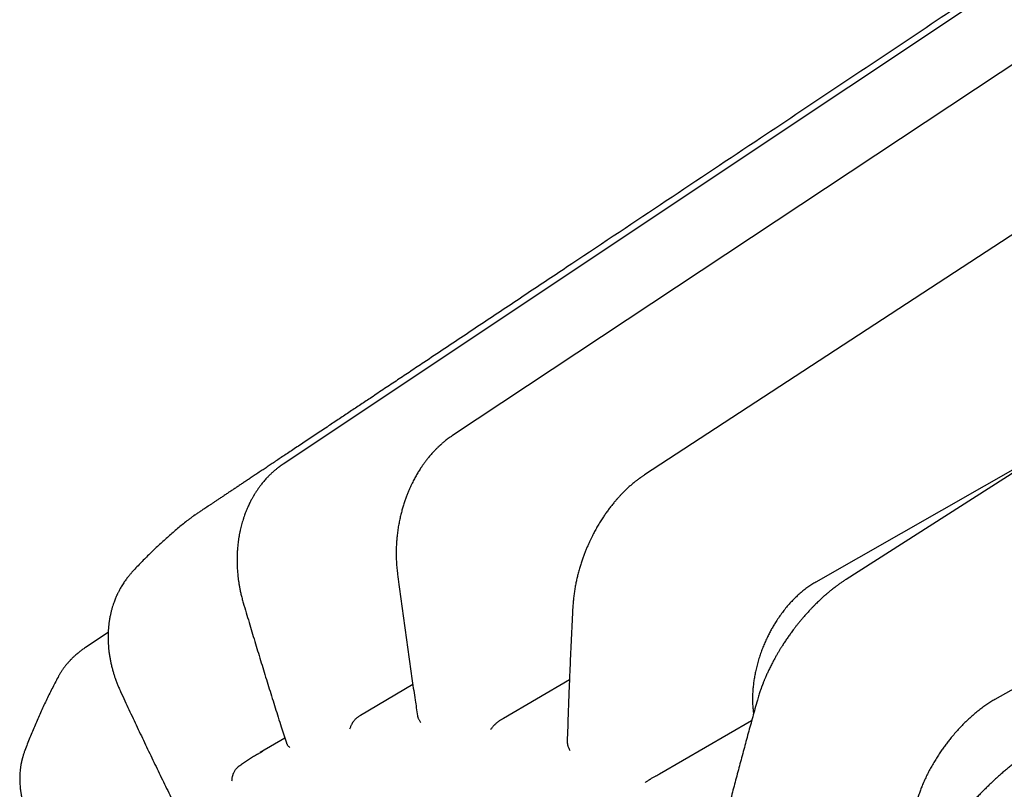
# Model space of a CAD drawing. Header units: millimetres. Extents: x 8 to 428, y 12 to 219.
# Tile 38 of 57: x 335 to 354, y 74 to 89. Entities that reach past the tile are written whole.
import ezdxf

# ---------------------------------------------------------------- set-up
doc = ezdxf.new("R2010")
doc.units = ezdxf.units.MM

msp = doc.modelspace()

# ---------------------------------------------------------------- linework, layer by layer
at = {"color": 7, "linetype": 'Continuous', "lineweight": 30}
for p, q in [((379, 89.848), (353.939, 75.619)), ((355.224, 80.693), (350.393, 77.941)), ((338, 79.188), (338.015, 79.2)), ((338.086, 79.25), (338.102, 79.262)), ((339.067, 77.531), (339.066, 77.531)), ((336.394, 76.945), (335.942, 76.645)), ((345.52, 76.009), (344.215, 75.245)), ((342.421, 75.913), (341.384, 75.302)), ((349.154, 75.4), (349.162, 75.33)), ((341.384, 75.302), (341.36, 75.288)), ((344.215, 75.245), (344.19, 75.232)), ((349.125, 75.199), (347.303, 74.14)), ((339.889, 74.856), (339.399, 74.566)), ((347.303, 74.14), (347.278, 74.127))]:
    msp.add_line(p, q, dxfattribs=at)
at = {"color": 7, "linetype": 'Continuous', "lineweight": 30, "flags": 128}
for points in [[(365.366, 95.521), (354.527, 88.34), (343.207, 80.84)], [(361.765, 94.877), (351.047, 87.734), (339.853, 80.274)], [(369.452, 94.715), (358.473, 87.547), (347.005, 80.062)], [(373.748, 92.514), (362.617, 85.411), (350.992, 77.992)], [(339.351, 74.537), (339.407, 74.571), (339.45, 74.596)]]:
    msp.add_lwpolyline(points, dxfattribs=at)
at = {"color": 7, "linetype": 'Continuous', "lineweight": 30}
for points, knots in [([(360.021, 93.87), (360.016, 93.867), (360.002, 93.858), (359.978, 93.842), (359.949, 93.822), (359.916, 93.8), (359.879, 93.776), (359.839, 93.749), (359.794, 93.719), (359.748, 93.689), (359.702, 93.657), (359.654, 93.626), (359.603, 93.592), (359.548, 93.555), (359.49, 93.517), (359.43, 93.476), (359.366, 93.434), (359.301, 93.39), (359.232, 93.344), (359.159, 93.295), (359.082, 93.244), (359.001, 93.19), (358.917, 93.134), (358.83, 93.076), (358.74, 93.016), (358.638, 92.948), (358.523, 92.872), (358.396, 92.787), (358.251, 92.691), (358.09, 92.583), (357.912, 92.465), (357.735, 92.347), (357.562, 92.231), (357.373, 92.105), (357.17, 91.97), (356.952, 91.825), (356.661, 91.631), (356.295, 91.387), (355.853, 91.092), (355.407, 90.795), (354.961, 90.498), (354.515, 90.201), (353.688, 89.65), (352.48, 88.845), (350.891, 87.786), (349.21, 86.665), (347.436, 85.483), (346.052, 84.561), (345.151, 83.96), (344.732, 83.681), (344.313, 83.402), (343.894, 83.122), (343.474, 82.843), (343.055, 82.564), (342.691, 82.32), (342.379, 82.113), (342.121, 81.941), (341.862, 81.768), (341.619, 81.606), (341.393, 81.455), (341.182, 81.315), (340.968, 81.173), (340.785, 81.05), (340.632, 80.949), (340.511, 80.868), (340.392, 80.789), (340.275, 80.71), (340.16, 80.634), (340.048, 80.56), (339.943, 80.489), (339.844, 80.424), (339.752, 80.362), (339.664, 80.303), (339.579, 80.247), (339.498, 80.192), (339.418, 80.139), (339.339, 80.087), (339.262, 80.035), (339.188, 79.986), (339.118, 79.94), (339.052, 79.895), (338.988, 79.853), (338.927, 79.812), (338.865, 79.771), (338.802, 79.729), (338.737, 79.686), (338.677, 79.645), (338.62, 79.607), (338.565, 79.571), (338.513, 79.536), (338.462, 79.502), (338.415, 79.471), (338.37, 79.441), (338.327, 79.412), (338.278, 79.38), (338.224, 79.344), (338.164, 79.304), (338.125, 79.278), (338.106, 79.265)], [0, 0, 0, 0, 0.000711, 0.001904, 0.003245, 0.004744, 0.006409, 0.008252, 0.010282, 0.012509, 0.014527, 0.016695, 0.019019, 0.021504, 0.024157, 0.026982, 0.029809, 0.0328, 0.03596, 0.039292, 0.042803, 0.046486, 0.050327, 0.05431, 0.05842, 0.06264, 0.068309, 0.074107, 0.079998, 0.088118, 0.096258, 0.10433, 0.112264, 0.120069, 0.130133, 0.140068, 0.149929, 0.169928, 0.190143, 0.210511, 0.230913, 0.251259, 0.271559, 0.344066, 0.416591, 0.4891, 0.574264, 0.659418, 0.678518, 0.697613, 0.716722, 0.735863, 0.755033, 0.774169, 0.793197, 0.804983, 0.816749, 0.828558, 0.840477, 0.849962, 0.859587, 0.86935, 0.87915, 0.884721, 0.890242, 0.895692, 0.901049, 0.90629, 0.911393, 0.916336, 0.920708, 0.924911, 0.928945, 0.932815, 0.936526, 0.940082, 0.94377, 0.947288, 0.950642, 0.953839, 0.956884, 0.959783, 0.962544, 0.965171, 0.968295, 0.971231, 0.97399, 0.976586, 0.97903, 0.981471, 0.98377, 0.985941, 0.987999, 0.98996, 0.991837, 0.994652, 0.997354, 1, 1, 1, 1]), ([(343.207, 80.84), (343.192, 80.83), (343.163, 80.811), (343.122, 80.781), (343.086, 80.754), (343.055, 80.73), (343.029, 80.708), (343.006, 80.689), (342.988, 80.673), (342.974, 80.66), (342.964, 80.651), (342.958, 80.645), (342.954, 80.642), (342.95, 80.638), (342.945, 80.634), (342.938, 80.627), (342.929, 80.618), (342.916, 80.607), (342.901, 80.592), (342.882, 80.573), (342.861, 80.552), (342.838, 80.527), (342.811, 80.498), (342.782, 80.466), (342.753, 80.432), (342.729, 80.402), (342.709, 80.378), (342.693, 80.357), (342.678, 80.338), (342.664, 80.319), (342.651, 80.301), (342.639, 80.285), (342.629, 80.271), (342.619, 80.256), (342.605, 80.236), (342.586, 80.208), (342.564, 80.175), (342.541, 80.139), (342.518, 80.101), (342.496, 80.063), (342.474, 80.025), (342.453, 79.985), (342.43, 79.942), (342.406, 79.895), (342.381, 79.842), (342.355, 79.784), (342.328, 79.722), (342.302, 79.655), (342.275, 79.584), (342.249, 79.506), (342.224, 79.425), (342.2, 79.34), (342.178, 79.252), (342.157, 79.158), (342.138, 79.059), (342.122, 78.954), (342.11, 78.85), (342.1, 78.747), (342.094, 78.646), (342.092, 78.542), (342.092, 78.435), (342.096, 78.324), (342.105, 78.211), (342.114, 78.136), (342.118, 78.097)], [0, 0, 0, 0, 0.019849, 0.037741, 0.053706, 0.067765, 0.079936, 0.090228, 0.098651, 0.105225, 0.110134, 0.112758, 0.114476, 0.115903, 0.117898, 0.121453, 0.126029, 0.131626, 0.139391, 0.148528, 0.159039, 0.170928, 0.183771, 0.199912, 0.215127, 0.229417, 0.238469, 0.247105, 0.255321, 0.263098, 0.270435, 0.277279, 0.282942, 0.287222, 0.295327, 0.307119, 0.320854, 0.334917, 0.349311, 0.364039, 0.377974, 0.392213, 0.407624, 0.424756, 0.443621, 0.464237, 0.485302, 0.507965, 0.53212, 0.557724, 0.584786, 0.611771, 0.6401, 0.669803, 0.700918, 0.733493, 0.767554, 0.797797, 0.828993, 0.861159, 0.894316, 0.928488, 0.963705, 1, 1, 1, 1]), ([(339.853, 80.273), (339.84, 80.265), (339.816, 80.248), (339.782, 80.224), (339.752, 80.201), (339.727, 80.181), (339.706, 80.164), (339.688, 80.149), (339.674, 80.137), (339.662, 80.126), (339.649, 80.115), (339.634, 80.101), (339.618, 80.086), (339.6, 80.069), (339.581, 80.051), (339.561, 80.031), (339.539, 80.007), (339.514, 79.981), (339.487, 79.95), (339.457, 79.915), (339.426, 79.876), (339.399, 79.841), (339.378, 79.812), (339.362, 79.79), (339.346, 79.767), (339.331, 79.743), (339.316, 79.721), (339.302, 79.699), (339.29, 79.681), (339.281, 79.665), (339.273, 79.652), (339.264, 79.636), (339.253, 79.618), (339.24, 79.594), (339.225, 79.567), (339.209, 79.536), (339.192, 79.501), (339.173, 79.463), (339.154, 79.42), (339.135, 79.375), (339.116, 79.329), (339.099, 79.285), (339.082, 79.236), (339.065, 79.184), (339.048, 79.128), (339.033, 79.075), (339.019, 79.023), (339.006, 78.967), (338.994, 78.909), (338.983, 78.847), (338.972, 78.783), (338.964, 78.724), (338.958, 78.672), (338.954, 78.63), (338.951, 78.589), (338.948, 78.55), (338.946, 78.511), (338.945, 78.474), (338.944, 78.443), (338.943, 78.421), (338.943, 78.407), (338.943, 78.399), (338.943, 78.393), (338.943, 78.387), (338.943, 78.379), (338.943, 78.368), (338.943, 78.352), (338.943, 78.332), (338.944, 78.307), (338.945, 78.276), (338.946, 78.24), (338.948, 78.199), (338.952, 78.153), (338.956, 78.103), (338.962, 78.048), (338.969, 77.987), (338.978, 77.923), (338.99, 77.853), (339.004, 77.779), (339.022, 77.7), (339.042, 77.617), (339.058, 77.561), (339.066, 77.531)], [0, 0, 0, 0, 0.0169515, 0.0321339, 0.0455672, 0.0572666, 0.0672434, 0.0755055, 0.0820586, 0.0869064, 0.0934661, 0.100582, 0.1084586, 0.1170957, 0.1264936, 0.1366532, 0.1475761, 0.1606253, 0.1751532, 0.1911896, 0.2087468, 0.2278418, 0.2368079, 0.2460832, 0.255667, 0.2655336, 0.2751484, 0.2834634, 0.2915659, 0.2978397, 0.302571, 0.3072052, 0.3157475, 0.3248782, 0.3352407, 0.3468669, 0.3600319, 0.3745119, 0.3903094, 0.4071773, 0.4235636, 0.4392061, 0.4541086, 0.4748757, 0.4940182, 0.5115177, 0.5282182, 0.5466222, 0.5668677, 0.5862056, 0.6069705, 0.629169, 0.6429265, 0.6567404, 0.6694908, 0.6811255, 0.6944998, 0.7060129, 0.7156621, 0.7234437, 0.7265909, 0.7290596, 0.7308315, 0.732258, 0.7347033, 0.7383048, 0.7430641, 0.7489838, 0.7571695, 0.7668594, 0.77805, 0.7907382, 0.8049211, 0.8205968, 0.8377643, 0.8564237, 0.8765772, 0.8982287, 0.9213852, 0.9460562, 0.9722553, 1, 1, 1, 1]), ([(347.005, 80.062), (346.997, 80.056), (346.981, 80.046), (346.96, 80.031), (346.941, 80.018), (346.927, 80.008), (346.915, 80), (346.906, 79.993), (346.896, 79.986), (346.883, 79.977), (346.869, 79.966), (346.852, 79.953), (346.833, 79.938), (346.813, 79.922), (346.779, 79.894), (346.733, 79.856), (346.685, 79.813), (346.648, 79.777), (346.62, 79.751), (346.593, 79.724), (346.568, 79.698), (346.544, 79.674), (346.522, 79.65), (346.504, 79.631), (346.492, 79.617), (346.485, 79.61), (346.481, 79.605), (346.477, 79.601), (346.471, 79.594), (346.46, 79.582), (346.445, 79.565), (346.427, 79.544), (346.407, 79.52), (346.383, 79.491), (346.35, 79.449), (346.308, 79.395), (346.259, 79.329), (346.213, 79.263), (346.165, 79.19), (346.116, 79.112), (346.065, 79.027), (346.018, 78.942), (345.98, 78.868), (345.948, 78.804), (345.921, 78.748), (345.894, 78.688), (345.866, 78.624), (345.838, 78.557), (345.811, 78.486), (345.784, 78.411), (345.757, 78.333), (345.731, 78.249), (345.705, 78.162), (345.682, 78.074), (345.662, 77.988), (345.644, 77.903), (345.628, 77.815), (345.614, 77.724), (345.602, 77.631), (345.592, 77.536), (345.588, 77.471), (345.586, 77.439)], [0, 0, 0, 0, 0.010952, 0.0204, 0.028353, 0.034822, 0.03981, 0.043324, 0.047763, 0.053085, 0.059468, 0.066908, 0.075403, 0.084904, 0.094639, 0.121213, 0.147527, 0.160864, 0.174124, 0.186903, 0.199046, 0.210555, 0.22143, 0.231553, 0.236466, 0.239688, 0.24131, 0.242903, 0.245044, 0.250842, 0.258746, 0.267569, 0.278052, 0.290185, 0.303964, 0.330651, 0.356918, 0.382713, 0.408066, 0.439732, 0.470769, 0.501216, 0.530945, 0.549212, 0.568152, 0.588499, 0.610259, 0.633443, 0.656726, 0.681322, 0.707255, 0.734559, 0.763252, 0.793211, 0.819885, 0.847488, 0.876033, 0.905535, 0.936015, 0.967494, 1, 1, 1, 1]), ([(338, 79.188), (337.999, 79.188), (337.968, 79.163), (337.905, 79.114), (337.813, 79.039), (337.722, 78.963), (337.632, 78.885), (337.543, 78.807), (337.455, 78.727), (337.367, 78.646), (337.281, 78.563), (337.195, 78.48), (337.11, 78.395), (337.026, 78.308), (336.944, 78.222), (336.891, 78.164), (336.865, 78.136)], [0, 0, 0, 0, 0.0014993, 0.0781042, 0.1547505, 0.2314612, 0.3082416, 0.3850969, 0.4620322, 0.5390526, 0.616163, 0.6933681, 0.7706726, 0.8480809, 0.9255974, 1, 1, 1, 1]), ([(338.112, 79.269), (338.093, 79.256), (338.055, 79.23), (338.018, 79.202), (338, 79.188)], [0, 0, 0, 0, 0.500297, 1, 1, 1, 1]), ([(336.865, 78.136), (336.859, 78.13), (336.848, 78.117), (336.83, 78.096), (336.81, 78.073), (336.788, 78.046), (336.765, 78.016), (336.74, 77.982), (336.714, 77.945), (336.688, 77.905), (336.664, 77.868), (336.644, 77.833), (336.626, 77.801), (336.61, 77.772), (336.596, 77.745), (336.585, 77.723), (336.577, 77.706), (336.571, 77.693), (336.565, 77.68), (336.557, 77.662), (336.546, 77.637), (336.532, 77.604), (336.517, 77.564), (336.501, 77.519), (336.484, 77.469), (336.467, 77.413), (336.451, 77.353), (336.436, 77.287), (336.426, 77.232), (336.418, 77.189), (336.414, 77.161), (336.41, 77.134), (336.407, 77.11), (336.405, 77.09), (336.403, 77.073), (336.402, 77.061), (336.401, 77.049), (336.4, 77.036), (336.398, 77.018), (336.397, 76.996), (336.395, 76.972), (336.394, 76.943), (336.392, 76.908), (336.392, 76.867), (336.392, 76.816), (336.393, 76.756), (336.397, 76.687), (336.403, 76.615), (336.412, 76.541), (336.423, 76.466), (336.437, 76.391), (336.453, 76.316), (336.471, 76.241), (336.491, 76.169), (336.511, 76.102), (336.529, 76.046), (336.546, 76.001), (336.559, 75.965), (336.572, 75.931), (336.586, 75.896), (336.601, 75.86), (336.619, 75.819), (336.632, 75.79), (336.639, 75.775)], [0, 0, 0, 0, 0.0095722, 0.0206893, 0.0333772, 0.0476572, 0.0635496, 0.0810754, 0.1027998, 0.1232119, 0.1421141, 0.1594775, 0.1753184, 0.1896494, 0.2024365, 0.2133243, 0.2204941, 0.2264477, 0.2319896, 0.2383302, 0.2511456, 0.2663618, 0.2839799, 0.3039909, 0.3259883, 0.3497923, 0.3754247, 0.4029144, 0.4322526, 0.4436907, 0.4553627, 0.4666849, 0.4764571, 0.4846487, 0.491264, 0.4963064, 0.4997779, 0.5051247, 0.5125487, 0.5213434, 0.5309572, 0.5413895, 0.5562887, 0.5725927, 0.5903045, 0.6162752, 0.643211, 0.6710684, 0.6998725, 0.7296024, 0.7580857, 0.7872804, 0.8169781, 0.8451453, 0.8712929, 0.8954326, 0.9105627, 0.924787, 0.9381067, 0.9509983, 0.9654929, 0.9818247, 1, 1, 1, 1]), ([(342.118, 78.097), (342.127, 78.03), (342.152, 77.836), (342.195, 77.513), (342.247, 77.131), (342.3, 76.75), (342.354, 76.368), (342.41, 75.987), (342.463, 75.63), (342.498, 75.399), (342.514, 75.295)], [0, 0, 0, 0, 0.071681, 0.207816, 0.343951, 0.480086, 0.61622, 0.752355, 0.88849, 1, 1, 1, 1]), ([(350.393, 77.941), (350.367, 77.925), (350.314, 77.894), (350.236, 77.841), (350.159, 77.783), (350.083, 77.72), (350.009, 77.652), (349.936, 77.579), (349.865, 77.503), (349.797, 77.423), (349.732, 77.339), (349.669, 77.252), (349.621, 77.18), (349.586, 77.125), (349.564, 77.088), (349.542, 77.051), (349.52, 77.013), (349.499, 76.975), (349.479, 76.937), (349.459, 76.898), (349.431, 76.842), (349.397, 76.768), (349.357, 76.675), (349.319, 76.578), (349.285, 76.479), (349.253, 76.377), (349.225, 76.273), (349.201, 76.171), (349.182, 76.073), (349.167, 75.977), (349.155, 75.881), (349.147, 75.785), (349.142, 75.688), (349.142, 75.591), (349.145, 75.494), (349.151, 75.431), (349.154, 75.4)], [0, 0, 0, 0, 0.0353023, 0.0706687, 0.1060998, 0.1415961, 0.1771581, 0.2127863, 0.2484811, 0.2835274, 0.3186385, 0.3538149, 0.3890571, 0.4029218, 0.4167967, 0.4306818, 0.4445773, 0.458483, 0.472399, 0.4863254, 0.5002621, 0.5319318, 0.5642203, 0.5971278, 0.6306545, 0.6648004, 0.6995658, 0.7349507, 0.7664216, 0.7983669, 0.8307866, 0.8636807, 0.8970491, 0.9308918, 0.9652088, 1, 1, 1, 1]), ([(350.992, 77.992), (350.973, 77.98), (350.936, 77.956), (350.884, 77.92), (350.835, 77.886), (350.791, 77.853), (350.753, 77.824), (350.72, 77.798), (350.693, 77.776), (350.668, 77.757), (350.647, 77.739), (350.629, 77.724), (350.614, 77.711), (350.602, 77.701), (350.591, 77.691), (350.581, 77.682), (350.569, 77.672), (350.555, 77.66), (350.537, 77.643), (350.512, 77.621), (350.481, 77.592), (350.447, 77.56), (350.412, 77.526), (350.376, 77.49), (350.337, 77.45), (350.295, 77.408), (350.25, 77.359), (350.202, 77.306), (350.153, 77.25), (350.107, 77.196), (350.063, 77.143), (350.022, 77.091), (349.984, 77.043), (349.95, 76.998), (349.913, 76.948), (349.872, 76.892), (349.826, 76.826), (349.78, 76.758), (349.74, 76.696), (349.705, 76.641), (349.676, 76.593), (349.645, 76.541), (349.613, 76.486), (349.579, 76.425), (349.543, 76.357), (349.505, 76.283), (349.474, 76.222), (349.451, 76.173), (349.436, 76.14), (349.421, 76.106), (349.406, 76.073), (349.392, 76.041), (349.38, 76.013), (349.37, 75.989), (349.362, 75.969), (349.355, 75.952), (349.351, 75.94), (349.347, 75.931), (349.345, 75.926), (349.344, 75.922), (349.342, 75.918), (349.34, 75.914), (349.338, 75.906), (349.334, 75.896), (349.328, 75.882), (349.322, 75.864), (349.314, 75.843), (349.305, 75.817), (349.294, 75.785), (349.281, 75.747), (349.267, 75.704), (349.252, 75.656), (349.243, 75.622), (349.238, 75.605)], [0, 0, 0, 0, 0.0249077, 0.0479399, 0.0691402, 0.0885418, 0.1061695, 0.119517, 0.1316517, 0.1425737, 0.1520821, 0.1600668, 0.1665276, 0.1719539, 0.1762671, 0.1810465, 0.1863401, 0.1923282, 0.199103, 0.2113444, 0.2255463, 0.2417253, 0.2571404, 0.2739451, 0.2921181, 0.3116562, 0.3316807, 0.3566814, 0.3803071, 0.4025808, 0.4249639, 0.4458268, 0.4651762, 0.4830135, 0.499336, 0.5237749, 0.5489721, 0.5750044, 0.601887, 0.6192292, 0.6369535, 0.655867, 0.6763291, 0.6983612, 0.7234757, 0.7504311, 0.7791696, 0.7909295, 0.8029557, 0.8152497, 0.8277671, 0.8394078, 0.8497029, 0.8582747, 0.86562, 0.8717384, 0.8766293, 0.879075, 0.8810354, 0.8825103, 0.8834997, 0.884921, 0.8875604, 0.8914586, 0.896616, 0.9030335, 0.9107122, 0.9196536, 0.9320533, 0.9462795, 0.9623394, 0.9802421, 1, 1, 1, 1]), ([(339.066, 77.531), (339.086, 77.465), (339.143, 77.273), (339.237, 76.956), (339.351, 76.58), (339.466, 76.204), (339.582, 75.828), (339.699, 75.453), (339.811, 75.097), (339.885, 74.867), (339.919, 74.762)], [0, 0, 0, 0, 0.071451, 0.207138, 0.342825, 0.478512, 0.614199, 0.749886, 0.885573, 1, 1, 1, 1]), ([(345.586, 77.439), (345.583, 77.375), (345.573, 77.189), (345.558, 76.883), (345.541, 76.519), (345.526, 76.155), (345.511, 75.792), (345.497, 75.43), (345.486, 75.094), (345.479, 74.879), (345.476, 74.784)], [0, 0, 0, 0, 0.072027, 0.208842, 0.345657, 0.482473, 0.619288, 0.756104, 0.89292, 1, 1, 1, 1]), ([(335.942, 76.645), (335.931, 76.637), (335.91, 76.624), (335.882, 76.603), (335.857, 76.585), (335.836, 76.569), (335.819, 76.555), (335.804, 76.543), (335.783, 76.526), (335.757, 76.504), (335.729, 76.479), (335.706, 76.457), (335.689, 76.441), (335.674, 76.426), (335.661, 76.413), (335.65, 76.401), (335.638, 76.389), (335.626, 76.375), (335.61, 76.358), (335.593, 76.338), (335.573, 76.315), (335.554, 76.291), (335.538, 76.27), (335.524, 76.252), (335.512, 76.235), (335.499, 76.217), (335.486, 76.197), (335.471, 76.175), (335.455, 76.151), (335.44, 76.126), (335.426, 76.103), (335.415, 76.083), (335.408, 76.069), (335.404, 76.063)], [0, 0, 0, 0, 0.047555, 0.09008, 0.127585, 0.160076, 0.187559, 0.210144, 0.230943, 0.286307, 0.338991, 0.371661, 0.401496, 0.427964, 0.451064, 0.470795, 0.489881, 0.512715, 0.542164, 0.57603, 0.614095, 0.656232, 0.688093, 0.716501, 0.741951, 0.769456, 0.800988, 0.836027, 0.874552, 0.91396, 0.94808, 0.976718, 1, 1, 1, 1]), ([(335.405, 76.064), (335.404, 76.062), (335.382, 76.023), (335.341, 75.944), (335.281, 75.829), (335.223, 75.712), (335.165, 75.594), (335.109, 75.475), (335.054, 75.354), (335, 75.233), (334.947, 75.111), (334.895, 74.987), (334.844, 74.863), (334.794, 74.737), (334.76, 74.649), (334.743, 74.602), (334.741, 74.598)], [0, 0, 0, 0, 0.003974, 0.085522, 0.167168, 0.248965, 0.330912, 0.413007, 0.495249, 0.577634, 0.660163, 0.742831, 0.825636, 0.908576, 0.991647, 1, 1, 1, 1]), ([(336.639, 75.775), (336.667, 75.714), (336.749, 75.537), (336.886, 75.244), (337.05, 74.897), (337.215, 74.55), (337.382, 74.204), (337.55, 73.858), (337.71, 73.529), (337.816, 73.315), (337.864, 73.217)], [0, 0, 0, 0, 0.071337, 0.206802, 0.342267, 0.477731, 0.613196, 0.748661, 0.884125, 1, 1, 1, 1]), ([(349.238, 75.605), (349.222, 75.548), (349.176, 75.383), (349.101, 75.111), (349.013, 74.788), (348.926, 74.466), (348.84, 74.144), (348.755, 73.822), (348.678, 73.529), (348.63, 73.344), (348.61, 73.265)], [0, 0, 0, 0, 0.072485, 0.21021, 0.347935, 0.485661, 0.623387, 0.761114, 0.898842, 1, 1, 1, 1]), ([(353.939, 75.619), (353.912, 75.603), (353.859, 75.573), (353.78, 75.52), (353.7, 75.464), (353.62, 75.404), (353.54, 75.339), (353.461, 75.27), (353.383, 75.198), (353.306, 75.122), (353.232, 75.045), (353.159, 74.964), (353.102, 74.897), (353.06, 74.846), (353.033, 74.812), (353.006, 74.778), (352.979, 74.743), (352.953, 74.708), (352.927, 74.673), (352.901, 74.637), (352.866, 74.586), (352.82, 74.519), (352.766, 74.433), (352.714, 74.346), (352.663, 74.256), (352.614, 74.164), (352.568, 74.07), (352.527, 73.979), (352.49, 73.89), (352.457, 73.805), (352.428, 73.719), (352.401, 73.634), (352.377, 73.548), (352.357, 73.462), (352.341, 73.377), (352.334, 73.322), (352.33, 73.294)], [0, 0, 0, 0, 0.035303, 0.07067, 0.106102, 0.141599, 0.177162, 0.212791, 0.248486, 0.283533, 0.318645, 0.353822, 0.389065, 0.40293, 0.416806, 0.430691, 0.444587, 0.458493, 0.472409, 0.486336, 0.500273, 0.531942, 0.56423, 0.597137, 0.630662, 0.664808, 0.699572, 0.734956, 0.766427, 0.798371, 0.83079, 0.863684, 0.897051, 0.930893, 0.96521, 1, 1, 1, 1]), ([(341.178, 75.037), (341.181, 75.046), (341.186, 75.065), (341.197, 75.091), (341.207, 75.115), (341.218, 75.134), (341.225, 75.147), (341.23, 75.155), (341.232, 75.159), (341.235, 75.163), (341.237, 75.167), (341.239, 75.17), (341.247, 75.181), (341.26, 75.199), (341.28, 75.223), (341.298, 75.242), (341.315, 75.257), (341.33, 75.269), (341.345, 75.28), (341.355, 75.285), (341.36, 75.288)], [0, 0, 0, 0, 0.107678, 0.205528, 0.293561, 0.359939, 0.419415, 0.433856, 0.447825, 0.461323, 0.47435, 0.486908, 0.498996, 0.596318, 0.687501, 0.772931, 0.83353, 0.89139, 0.946778, 1, 1, 1, 1]), ([(342.514, 75.295), (342.514, 75.294), (342.514, 75.292), (342.516, 75.284), (342.519, 75.272), (342.524, 75.254), (342.533, 75.234), (342.544, 75.212), (342.559, 75.187), (342.572, 75.171), (342.579, 75.162)], [0, 0, 0, 0, 0.018902, 0.060281, 0.170769, 0.299636, 0.446952, 0.612765, 0.797108, 1, 1, 1, 1]), ([(343.966, 75.025), (343.971, 75.032), (343.98, 75.047), (343.996, 75.068), (344.012, 75.087), (344.026, 75.103), (344.036, 75.113), (344.042, 75.12), (344.045, 75.123), (344.048, 75.126), (344.051, 75.129), (344.054, 75.132), (344.063, 75.141), (344.079, 75.156), (344.103, 75.175), (344.124, 75.192), (344.143, 75.205), (344.16, 75.215), (344.175, 75.224), (344.185, 75.229), (344.19, 75.232)], [0, 0, 0, 0, 0.107678, 0.205528, 0.293561, 0.359939, 0.419415, 0.433856, 0.447825, 0.461323, 0.47435, 0.486908, 0.498996, 0.596318, 0.687501, 0.772931, 0.83353, 0.89139, 0.946778, 1, 1, 1, 1]), ([(339.919, 74.762), (339.92, 74.759), (339.922, 74.751), (339.928, 74.739), (339.937, 74.723), (339.95, 74.706), (339.966, 74.688), (339.98, 74.676), (339.987, 74.669)], [0, 0, 0, 0, 0.092597, 0.233611, 0.394815, 0.57626, 0.777981, 1, 1, 1, 1]), ([(345.476, 74.784), (345.476, 74.782), (345.476, 74.779), (345.476, 74.773), (345.476, 74.767), (345.477, 74.761), (345.478, 74.751), (345.48, 74.736), (345.484, 74.715), (345.49, 74.692), (345.499, 74.666), (345.512, 74.637), (345.523, 74.617), (345.528, 74.606)], [0, 0, 0, 0, 0.029654, 0.064572, 0.099993, 0.135922, 0.172365, 0.269676, 0.383171, 0.512916, 0.658952, 0.821308, 1, 1, 1, 1]), ([(354.894, 74.773), (354.885, 74.767), (354.868, 74.757), (354.845, 74.742), (354.828, 74.731), (354.815, 74.723), (354.806, 74.717), (354.8, 74.713), (354.794, 74.709), (354.789, 74.706), (354.784, 74.703), (354.779, 74.699), (354.773, 74.695), (354.762, 74.688), (354.746, 74.677), (354.722, 74.661), (354.693, 74.641), (354.66, 74.618), (354.62, 74.591), (354.575, 74.558), (354.522, 74.52), (354.467, 74.478), (354.409, 74.434), (354.351, 74.388), (354.291, 74.34), (354.228, 74.288), (354.164, 74.234), (354.097, 74.177), (354.026, 74.114), (353.951, 74.047), (353.875, 73.976), (353.802, 73.906), (353.731, 73.836), (353.663, 73.767), (353.598, 73.7), (353.536, 73.634), (353.477, 73.57), (353.421, 73.509), (353.369, 73.449), (353.32, 73.392), (353.273, 73.336), (353.229, 73.282), (353.187, 73.23), (353.148, 73.18), (353.11, 73.131), (353.074, 73.083), (353.045, 73.043), (353.024, 73.014), (353.011, 72.996), (353, 72.98), (352.991, 72.967), (352.985, 72.959), (352.98, 72.953), (352.976, 72.946), (352.969, 72.936), (352.959, 72.922), (352.948, 72.905), (352.933, 72.884), (352.917, 72.859), (352.898, 72.83), (352.877, 72.797), (352.854, 72.761), (352.839, 72.736), (352.831, 72.723)], [0, 0, 0, 0, 0.012164, 0.022284, 0.030372, 0.035112, 0.038719, 0.041948, 0.043844, 0.045903, 0.048136, 0.050543, 0.053124, 0.055879, 0.064348, 0.074125, 0.087455, 0.101876, 0.116947, 0.138157, 0.160557, 0.184169, 0.209023, 0.233452, 0.259022, 0.285572, 0.313061, 0.341511, 0.37084, 0.404965, 0.43823, 0.470686, 0.502374, 0.533685, 0.563938, 0.593179, 0.621446, 0.648774, 0.674724, 0.699814, 0.724331, 0.74875, 0.770825, 0.792727, 0.814466, 0.836049, 0.857425, 0.867059, 0.875376, 0.882377, 0.888061, 0.892447, 0.894119, 0.896462, 0.901234, 0.907517, 0.915311, 0.92462, 0.936221, 0.949552, 0.964619, 0.981432, 1, 1, 1, 1]), ([(334.74, 74.596), (334.736, 74.585), (334.729, 74.565), (334.719, 74.534), (334.71, 74.506), (334.703, 74.481), (334.697, 74.459), (334.692, 74.44), (334.688, 74.425), (334.684, 74.411), (334.682, 74.4), (334.679, 74.389), (334.677, 74.378), (334.675, 74.366), (334.672, 74.353), (334.669, 74.338), (334.665, 74.317), (334.661, 74.289), (334.656, 74.254), (334.652, 74.216), (334.648, 74.176), (334.645, 74.133), (334.644, 74.092), (334.643, 74.046), (334.644, 73.994), (334.647, 73.937), (334.651, 73.888), (334.655, 73.848), (334.659, 73.819), (334.663, 73.79), (334.668, 73.763), (334.671, 73.742), (334.674, 73.726), (334.677, 73.712), (334.68, 73.696), (334.684, 73.677), (334.689, 73.655), (334.695, 73.631), (334.701, 73.607), (334.709, 73.575), (334.72, 73.539), (334.732, 73.498), (334.744, 73.463), (334.754, 73.434), (334.763, 73.409), (334.771, 73.388), (334.779, 73.367), (334.788, 73.344), (334.801, 73.313), (334.818, 73.274), (334.841, 73.225), (334.867, 73.172), (334.894, 73.123), (334.918, 73.079), (334.94, 73.042), (334.961, 73.007), (334.981, 72.975), (334.995, 72.955), (335.001, 72.945)], [0, 0, 0, 0, 0.020646, 0.040524, 0.058411, 0.074309, 0.088216, 0.100132, 0.110053, 0.117977, 0.125732, 0.131606, 0.138301, 0.145829, 0.154194, 0.163386, 0.173247, 0.192924, 0.214615, 0.235984, 0.262352, 0.287753, 0.312668, 0.337277, 0.36996, 0.404149, 0.439889, 0.45698, 0.474205, 0.49153, 0.507448, 0.52116, 0.528867, 0.53642, 0.545747, 0.556942, 0.570008, 0.5847, 0.599155, 0.612983, 0.639868, 0.663941, 0.685221, 0.701942, 0.716554, 0.729061, 0.740264, 0.753864, 0.769686, 0.79604, 0.825459, 0.857738, 0.892869, 0.916394, 0.939446, 0.961063, 0.981248, 1, 1, 1, 1]), ([(339.35, 74.537), (339.323, 74.52), (339.269, 74.488), (339.19, 74.437), (339.111, 74.384), (339.037, 74.334), (338.989, 74.3), (338.968, 74.285)], [0, 0, 0, 0, 0.20574, 0.413088, 0.620445, 0.827814, 1, 1, 1, 1]), ([(338.843, 74.009), (338.844, 74.019), (338.845, 74.04), (338.849, 74.071), (338.855, 74.097), (338.861, 74.12), (338.866, 74.135), (338.87, 74.144), (338.871, 74.148), (338.873, 74.152), (338.874, 74.156), (338.876, 74.16), (338.881, 74.173), (338.891, 74.193), (338.907, 74.22), (338.923, 74.241), (338.938, 74.258), (338.952, 74.272), (338.962, 74.28), (338.967, 74.284), (338.968, 74.285)], [0, 0, 0, 0, 0.11257, 0.214866, 0.306898, 0.376291, 0.438469, 0.453566, 0.46817, 0.482281, 0.4959, 0.509028, 0.521665, 0.623409, 0.718734, 0.808046, 0.871397, 0.931885, 0.98979, 1, 1, 1, 1]), ([(347.017, 73.973), (347.024, 73.978), (347.036, 73.988), (347.058, 74.003), (347.077, 74.016), (347.095, 74.027), (347.106, 74.035), (347.114, 74.04), (347.118, 74.042), (347.121, 74.044), (347.125, 74.047), (347.128, 74.049), (347.139, 74.055), (347.158, 74.066), (347.185, 74.081), (347.209, 74.094), (347.229, 74.104), (347.246, 74.113), (347.263, 74.121), (347.273, 74.125), (347.278, 74.127)], [0, 0, 0, 0, 0.107678, 0.205528, 0.293561, 0.359939, 0.419415, 0.433856, 0.447825, 0.461323, 0.47435, 0.486908, 0.498996, 0.596318, 0.687501, 0.772931, 0.83353, 0.89139, 0.946778, 1, 1, 1, 1])]:
    msp.add_open_spline(points, degree=3, knots=knots, dxfattribs=at)

doc.saveas('drawing.dxf')
